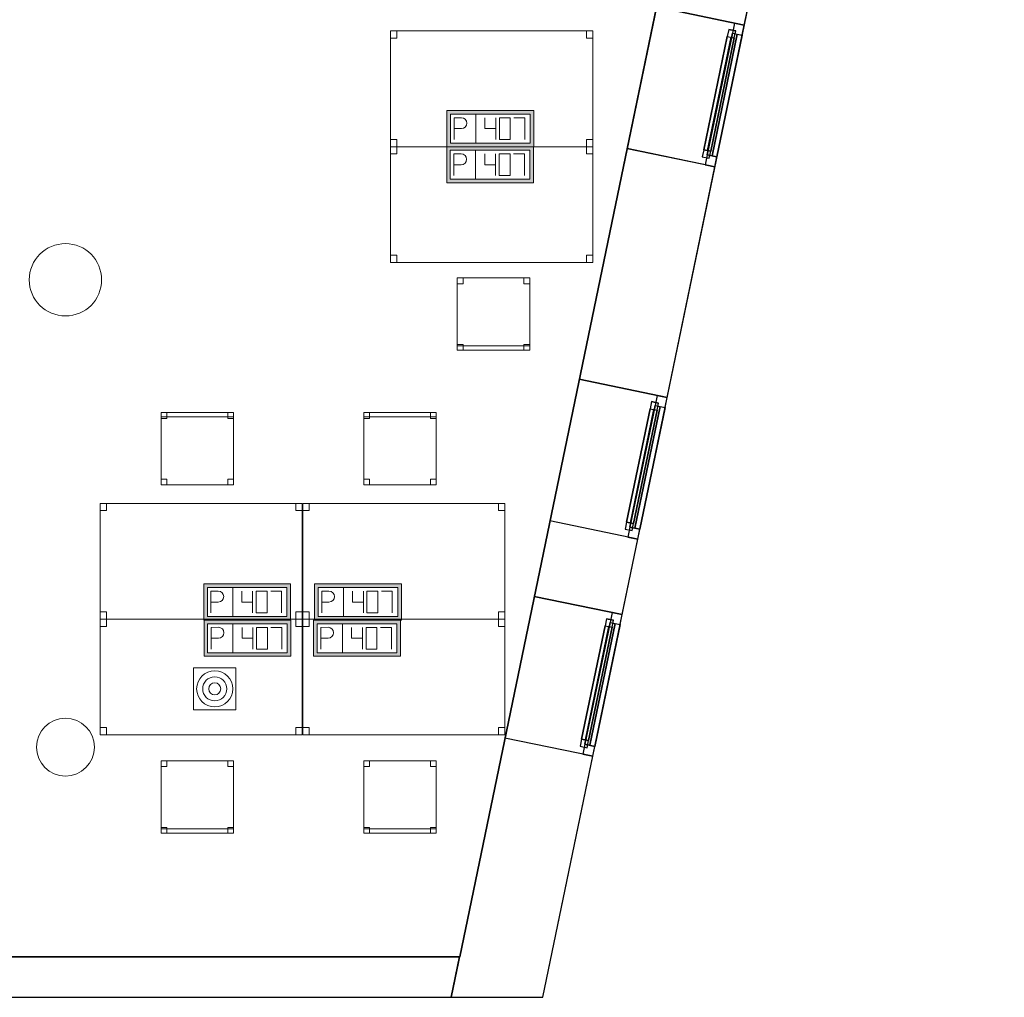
# Model space of a CAD drawing. Header units: metres. Extents: x 397.7 to 427.5, y 12.7 to 28.4.
# Tile 122 of 130: x 420.7 to 427.5, y 12.8 to 19.6. Entities that reach past the tile are written whole.
import ezdxf

# ---------------------------------------------------------------- set-up
doc = ezdxf.new("R2010")
doc.units = ezdxf.units.M
doc.layers.add('01_CARPINTERIA', color=5, linetype='Continuous', lineweight=25, true_color=0x0000ff)
doc.layers.add('01_SUELOS', color=7, linetype='Continuous', lineweight=25, true_color=0x007f00)
for name, color, linetype, lineweight in [('02_MOBILIARIO', 7, 'Continuous', 18), ('A-COLS-____-MCUT', 7, 'Continuous', 18), ('A-COLS-____-OTLN', 7, 'Continuous', 18), ('A-DETL-____-MBND', 7, 'Continuous', 18), ('A-DETL-GENF-OTLN', 7, 'Continuous', 18), ('A-GENM-____-OTLN', 7, 'Continuous', 18), ('A-WALL-____-MCUT', 7, 'Continuous', 25), ('A-WALL-____-OTLN', 7, 'Continuous', 25)]:
    doc.layers.add(name, color=color, linetype=linetype, lineweight=lineweight)

# ---------------------------------------------------------------- blocks, each defined once
blk = doc.blocks.new('Family - Taula 140X80_P2-152718-05_TEL_P2')
at = {"layer": 'A-DETL-____-MBND', "color": 253, "true_color": 0xaaaaaa}
for p, q in [((0, 0), (0, 0.8001)), ((0, 0.8001), (1.3973, 0.8001)), ((1.3973, 0.8001), (0, 0.8001)), ((0, 0.8001), (0, 0)), ((0, 0.7501), (0, 0.8001)), ((0, 0.8001), (0.0437, 0.8001)), ((0.0437, 0.8001), (0, 0.8001)), ((0, 0.8001), (0, 0.7501)), ((0.0437, 0.7501), (0, 0.7501)), ((0, 0.7501), (0.0437, 0.7501)), ((0.0437, 0.8001), (0.0437, 0.7501)), ((0.0437, 0.7501), (0.0437, 0.8001)), ((1.3536, 0.7501), (1.3536, 0.8001)), ((1.3536, 0.8001), (1.3973, 0.8001)), ((1.3973, 0.8001), (1.3536, 0.8001)), ((1.3536, 0.8001), (1.3536, 0.7501)), ((1.3973, 0.7501), (1.3536, 0.7501)), ((1.3536, 0.7501), (1.3973, 0.7501)), ((1.3973, 0.8001), (1.3973, 0)), ((1.3973, 0), (1.3973, 0.8001)), ((1.3973, 0.8001), (1.3973, 0.7501)), ((1.3973, 0.7501), (1.3973, 0.8001)), ((0, 0), (0, 0.05)), ((0, 0.05), (0.0437, 0.05)), ((0.0437, 0.05), (0, 0.05)), ((0, 0.05), (0, 0)), ((1.3973, 0), (0, 0)), ((0, 0), (1.3973, 0)), ((0.0437, 0), (0, 0)), ((0, 0), (0.0437, 0)), ((0.0437, 0.05), (0.0437, 0)), ((0.0437, 0), (0.0437, 0.05)), ((1.3536, 0), (1.3536, 0.05)), ((1.3536, 0.05), (1.3973, 0.05)), ((1.3973, 0.05), (1.3536, 0.05)), ((1.3536, 0.05), (1.3536, 0)), ((1.3973, 0), (1.3536, 0)), ((1.3536, 0), (1.3973, 0)), ((1.3973, 0.05), (1.3973, 0)), ((1.3973, 0), (1.3973, 0.05))]:
    blk.add_line(p, q, dxfattribs=at)
blk = doc.blocks.new('Family - Mur P2-152758-05_TEL_P2')
at = {"layer": 'A-WALL-____-MCUT', "color": 253, "true_color": 0xaaaaaa}
for p, q in [((25.4738, 0.28), (0.0555, 0.28)), ((25.4158, 0), (25.4738, 0.28)), ((0, 0), (25.4158, 0))]:
    blk.add_line(p, q, dxfattribs=at)
at = {"layer": 'A-WALL-____-OTLN', "color": 253, "true_color": 0xaaaaaa}
for p, q in [((25.4738, 0.28), (0.0555, 0.28)), ((25.4158, 0), (25.4738, 0.28)), ((0, 0), (25.4158, 0))]:
    blk.add_line(p, q, dxfattribs=at)
at = {"layer": 'A-WALL-____-OTLN', "color": 253, "lineweight": 18, "true_color": 0xaaaaaa}
blk.add_line((0, 0), (25.4158, 0), dxfattribs=at)
blk = doc.blocks.new('Family - LONDR55-XX_ZZ-ARQ-CAA-M3D-Londres55-152793-05_TEL_P2')
at = {"layer": '01_SUELOS', "color": 9, "true_color": 0xaad4aa}
for p, q in [((25.4191, 0), (28.5137, 14.9476)), ((28.5137, 14.9476), (25.4191, 0)), ((0, 0), (25.4191, 0)), ((25.4191, 0), (0, 0))]:
    blk.add_line(p, q, dxfattribs=at)
blk = doc.blocks.new('Family - Taula 140X80_P2-152821-05_TEL_P2')
at = {"layer": 'A-DETL-____-MBND', "color": 253, "true_color": 0xaaaaaa}
for p, q in [((0, 0.8001), (1.3973, 0.8001)), ((0, 0), (0, 0.8001)), ((1.3973, 0.8001), (0, 0.8001)), ((0, 0.8001), (0, 0)), ((0, 0.8001), (0.0437, 0.8001)), ((0, 0.7501), (0, 0.8001)), ((0.0437, 0.8001), (0, 0.8001)), ((0, 0.8001), (0, 0.7501)), ((0.0437, 0.7501), (0, 0.7501)), ((0, 0.7501), (0.0437, 0.7501)), ((0.0437, 0.8001), (0.0437, 0.7501)), ((0.0437, 0.7501), (0.0437, 0.8001)), ((1.3536, 0.8001), (1.3973, 0.8001)), ((1.3536, 0.7501), (1.3536, 0.8001)), ((1.3973, 0.8001), (1.3536, 0.8001)), ((1.3536, 0.8001), (1.3536, 0.7501)), ((1.3973, 0.7501), (1.3536, 0.7501)), ((1.3536, 0.7501), (1.3973, 0.7501)), ((1.3973, 0.8001), (1.3973, 0)), ((1.3973, 0), (1.3973, 0.8001)), ((1.3973, 0.8001), (1.3973, 0.7501)), ((1.3973, 0.7501), (1.3973, 0.8001)), ((0, 0.05), (0.0437, 0.05)), ((0, 0), (0, 0.05)), ((0.0437, 0.05), (0, 0.05)), ((0, 0.05), (0, 0)), ((0.0437, 0), (0, 0)), ((0, 0), (0.0437, 0)), ((0, 0), (1.3973, 0)), ((0.0437, 0.05), (0.0437, 0)), ((0.0437, 0), (0.0437, 0.05)), ((1.3536, 0.05), (1.3973, 0.05)), ((1.3536, 0), (1.3536, 0.05)), ((1.3973, 0.05), (1.3536, 0.05)), ((1.3536, 0.05), (1.3536, 0)), ((1.3973, 0), (1.3536, 0)), ((1.3536, 0), (1.3973, 0)), ((1.3973, 0.05), (1.3973, 0)), ((1.3973, 0), (1.3973, 0.05)), ((1.3973, 0), (0, 0))]:
    blk.add_line(p, q, dxfattribs=at)
blk = doc.blocks.new('Forma directa - LONDR55-XX_ZZ-ARQ-CAA-M3D-Londres55-152736-05_TEL_P2')
at = {"layer": '01_CARPINTERIA', "color": 161, "true_color": 0xaaaaff}
for p, q in [((0.07, 0.07), (0, 0.07)), ((0, 0.07), (0, 0)), ((0.07, 0.07), (0, 0.07)), ((0, 0.07), (0, 0)), ((0.1, 0.1), (0.05, 0.1)), ((0.05, 0.1), (0.05, 0.05)), ((0.1, 0.1), (0.05, 0.1)), ((0.05, 0.1), (0.05, 0.05)), ((0.07, 0.07), (0.93, 0.07)), ((0.93, 0.07), (0.07, 0.07)), ((0.07, 0.07), (0.07, 0)), ((0.07, 0), (0.07, 0.07)), ((0.07, 0), (0.07, 0.07)), ((0.07, 0.07), (0.07, 0)), ((0.1, 0.1), (0.9, 0.1)), ((0.9, 0.1), (0.1, 0.1)), ((0.1, 0.1), (0.1, 0.05)), ((0.1, 0.05), (0.1, 0.1)), ((0.1, 0.05), (0.1, 0.1)), ((0.1, 0.1), (0.1, 0.05)), ((0.9, 0.075), (0.1, 0.075)), ((0.9, 0.075), (0.1, 0.075)), ((0.9, 0.1), (0.9, 0.05)), ((0.9, 0.1), (0.9, 0.05)), ((0.95, 0.1), (0.9, 0.1)), ((0.9, 0.1), (0.9, 0.05)), ((0.95, 0.1), (0.9, 0.1)), ((0.9, 0.1), (0.9, 0.05)), ((0.93, 0.07), (0.93, 0)), ((0.93, 0.07), (0.93, 0)), ((1, 0.07), (0.93, 0.07)), ((0.93, 0.07), (0.93, 0)), ((1, 0.07), (0.93, 0.07)), ((0.93, 0.07), (0.93, 0)), ((0.95, 0.05), (0.95, 0.1)), ((0.95, 0.1), (0.95, 0.05)), ((1, 0), (1, 0.07)), ((1, 0.07), (1, 0)), ((0, 0), (0.07, 0)), ((0.05, 0.05), (0.1, 0.05)), ((0.05, 0.05), (0.1, 0.05)), ((0.93, 0.035), (0.07, 0.035)), ((0.07, 0.035), (0.93, 0.035)), ((0.07, 0), (0.93, 0)), ((0.93, 0), (0.07, 0)), ((0.1, 0.05), (0.9, 0.05)), ((0.9, 0.05), (0.1, 0.05)), ((0.9, 0.05), (0.95, 0.05)), ((0.9, 0.05), (0.95, 0.05)), ((0.93, 0), (1, 0)), ((0.93, 0), (1, 0)), ((0, 0), (0.07, 0))]:
    blk.add_line(p, q, dxfattribs=at)
blk = doc.blocks.new('Forma directa - Finestra P2-152838-05_TEL_P2')
at = {"xscale": 1.00000002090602, "yscale": 1.00000002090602, "zscale": 1.00000002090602}
blk.add_blockref('Forma directa - LONDR55-XX_ZZ-ARQ-CAA-M3D-Londres55-152736-05_TEL_P2', (0, 0), dxfattribs=at)
blk = doc.blocks.new('Family - Taula 140X80_P2-152856-05_TEL_P2')
at = {"layer": 'A-DETL-____-MBND', "color": 253, "true_color": 0xaaaaaa}
for p, q in [((0, 0), (0, 0.8001)), ((0, 0.8001), (1.3973, 0.8001)), ((1.3973, 0.8001), (0, 0.8001)), ((0, 0.8001), (0, 0)), ((0, 0.7501), (0, 0.8001)), ((0, 0.8001), (0.0437, 0.8001)), ((0.0437, 0.8001), (0, 0.8001)), ((0, 0.8001), (0, 0.7501)), ((0.0437, 0.7501), (0, 0.7501)), ((0, 0.7501), (0.0437, 0.7501)), ((0.0437, 0.8001), (0.0437, 0.7501)), ((0.0437, 0.7501), (0.0437, 0.8001)), ((1.3536, 0.7501), (1.3536, 0.8001)), ((1.3536, 0.8001), (1.3973, 0.8001)), ((1.3973, 0.8001), (1.3536, 0.8001)), ((1.3536, 0.8001), (1.3536, 0.7501)), ((1.3973, 0.7501), (1.3536, 0.7501)), ((1.3536, 0.7501), (1.3973, 0.7501)), ((1.3973, 0.8001), (1.3973, 0)), ((1.3973, 0), (1.3973, 0.8001)), ((1.3973, 0.8001), (1.3973, 0.7501)), ((1.3973, 0.7501), (1.3973, 0.8001)), ((0, 0), (0, 0.05)), ((0, 0.05), (0.0437, 0.05)), ((0.0437, 0.05), (0, 0.05)), ((0, 0.05), (0, 0)), ((1.3973, 0), (0, 0)), ((0, 0), (1.3973, 0)), ((0.0437, 0), (0, 0)), ((0, 0), (0.0437, 0)), ((0.0437, 0.05), (0.0437, 0)), ((0.0437, 0), (0.0437, 0.05)), ((1.3536, 0), (1.3536, 0.05)), ((1.3536, 0.05), (1.3973, 0.05)), ((1.3973, 0.05), (1.3536, 0.05)), ((1.3536, 0.05), (1.3536, 0)), ((1.3973, 0), (1.3536, 0)), ((1.3536, 0), (1.3973, 0)), ((1.3973, 0.05), (1.3973, 0)), ((1.3973, 0), (1.3973, 0.05))]:
    blk.add_line(p, q, dxfattribs=at)
blk = doc.blocks.new('Family - Taula 140X80_P2-152891-05_TEL_P2')
at = {"layer": 'A-DETL-____-MBND', "color": 253, "true_color": 0xaaaaaa}
for p, q in [((0, 0.8001), (0.0437, 0.8001)), ((0, 0.7501), (0, 0.8001)), ((0.0437, 0.8001), (0, 0.8001)), ((0, 0.8001), (0, 0.7501)), ((0, 0.8001), (1.3973, 0.8001)), ((0, 0), (0, 0.8001)), ((1.3973, 0.8001), (0, 0.8001)), ((0, 0.8001), (0, 0)), ((0.0437, 0.7501), (0, 0.7501)), ((0, 0.7501), (0.0437, 0.7501)), ((0.0437, 0.8001), (0.0437, 0.7501)), ((0.0437, 0.7501), (0.0437, 0.8001)), ((1.3536, 0.8001), (1.3973, 0.8001)), ((1.3536, 0.7501), (1.3536, 0.8001)), ((1.3973, 0.8001), (1.3536, 0.8001)), ((1.3536, 0.8001), (1.3536, 0.7501)), ((1.3973, 0.7501), (1.3536, 0.7501)), ((1.3536, 0.7501), (1.3973, 0.7501)), ((1.3973, 0.8001), (1.3973, 0)), ((1.3973, 0), (1.3973, 0.8001)), ((1.3973, 0.8001), (1.3973, 0.7501)), ((1.3973, 0.7501), (1.3973, 0.8001)), ((0, 0.05), (0.0437, 0.05)), ((0, 0), (0, 0.05)), ((0.0437, 0.05), (0, 0.05)), ((0, 0.05), (0, 0)), ((0, 0), (1.3973, 0)), ((0.0437, 0), (0, 0)), ((0, 0), (0.0437, 0)), ((0.0437, 0.05), (0.0437, 0)), ((0.0437, 0), (0.0437, 0.05)), ((1.3536, 0.05), (1.3973, 0.05)), ((1.3536, 0), (1.3536, 0.05)), ((1.3973, 0.05), (1.3536, 0.05)), ((1.3536, 0.05), (1.3536, 0)), ((1.3973, 0), (1.3536, 0)), ((1.3536, 0), (1.3973, 0)), ((1.3973, 0.05), (1.3973, 0)), ((1.3973, 0), (1.3973, 0.05)), ((1.3973, 0), (0, 0))]:
    blk.add_line(p, q, dxfattribs=at)
blk = doc.blocks.new('Family - Cadira d_Oficina_P2-152893-05_TEL_P2')
at = {"layer": 'A-DETL-____-MBND', "color": 253, "true_color": 0xaaaaaa}
for p, q in [((0, 0.46), (0, 0.5)), ((0, 0.5), (0.04, 0.5)), ((0.04, 0.5), (0, 0.5)), ((0, 0.5), (0, 0.46)), ((0, 0.47), (0, 0.5)), ((0, 0.5), (0.5, 0.5)), ((0.5, 0.5), (0, 0.5)), ((0, 0.5), (0, 0.47)), ((0, 0), (0, 0.5)), ((0, 0.5), (0.5, 0.5)), ((0.5, 0.5), (0, 0.5)), ((0, 0.5), (0, 0)), ((0.04, 0.5), (0.04, 0.46)), ((0.04, 0.46), (0.04, 0.5)), ((0.46, 0.46), (0.46, 0.5)), ((0.46, 0.5), (0.5, 0.5)), ((0.5, 0.5), (0.46, 0.5)), ((0.46, 0.5), (0.46, 0.46)), ((0.5, 0.5), (0.5, 0.46)), ((0.5, 0.46), (0.5, 0.5)), ((0.5, 0.5), (0.5, 0.47)), ((0.5, 0.47), (0.5, 0.5)), ((0.5, 0.5), (0.5, 0)), ((0.5, 0), (0.5, 0.5)), ((0.5, 0.47), (0, 0.47)), ((0, 0.47), (0.5, 0.47)), ((0.04, 0.46), (0, 0.46)), ((0, 0.46), (0.04, 0.46)), ((0.5, 0.46), (0.46, 0.46)), ((0.46, 0.46), (0.5, 0.46)), ((0, 0), (0, 0.04)), ((0, 0.04), (0.04, 0.04)), ((0.04, 0.04), (0, 0.04)), ((0, 0.04), (0, 0)), ((0.5, 0), (0, 0)), ((0.04, 0), (0, 0)), ((0, 0), (0.04, 0)), ((0.04, 0.04), (0.04, 0)), ((0.04, 0), (0.04, 0.04)), ((0.46, 0), (0.46, 0.04)), ((0.46, 0.04), (0.5, 0.04)), ((0.5, 0.04), (0.46, 0.04)), ((0.46, 0.04), (0.46, 0)), ((0.5, 0), (0.46, 0)), ((0.46, 0), (0.5, 0)), ((0.5, 0.04), (0.5, 0)), ((0.5, 0), (0.5, 0.04)), ((0, 0), (0.5, 0))]:
    blk.add_line(p, q, dxfattribs=at)
blk = doc.blocks.new('Family - Cadira d_Oficina_P2-152897-05_TEL_P2')
at = {"layer": 'A-DETL-____-MBND', "color": 253, "true_color": 0xaaaaaa}
for p, q in [((0, 0.5), (0.5, 0.5)), ((0, 0), (0, 0.5)), ((0.5, 0.5), (0, 0.5)), ((0, 0.5), (0, 0)), ((0, 0.46), (0, 0.5)), ((0, 0.5), (0.04, 0.5)), ((0.04, 0.5), (0, 0.5)), ((0, 0.5), (0, 0.46)), ((0.04, 0.5), (0.04, 0.46)), ((0.04, 0.46), (0.04, 0.5)), ((0.46, 0.46), (0.46, 0.5)), ((0.46, 0.5), (0.5, 0.5)), ((0.5, 0.5), (0.46, 0.5)), ((0.46, 0.5), (0.46, 0.46)), ((0.5, 0.5), (0.5, 0)), ((0.5, 0), (0.5, 0.5)), ((0.5, 0.5), (0.5, 0.46)), ((0.5, 0.46), (0.5, 0.5)), ((0.04, 0.46), (0, 0.46)), ((0, 0.46), (0.04, 0.46)), ((0.5, 0.46), (0.46, 0.46)), ((0.46, 0.46), (0.5, 0.46)), ((0, 0), (0, 0.04)), ((0, 0.04), (0.04, 0.04)), ((0.04, 0.04), (0, 0.04)), ((0, 0.04), (0, 0)), ((0, 0), (0, 0.03)), ((0, 0.03), (0.5, 0.03)), ((0.5, 0.03), (0, 0.03)), ((0, 0.03), (0, 0)), ((0, 0), (0.5, 0)), ((0.04, 0), (0, 0)), ((0, 0), (0.04, 0)), ((0.5, 0), (0, 0)), ((0, 0), (0.5, 0)), ((0.04, 0.04), (0.04, 0)), ((0.04, 0), (0.04, 0.04)), ((0.46, 0), (0.46, 0.04)), ((0.46, 0.04), (0.5, 0.04)), ((0.5, 0.04), (0.46, 0.04)), ((0.46, 0.04), (0.46, 0)), ((0.5, 0), (0.46, 0)), ((0.5, 0.04), (0.5, 0)), ((0.5, 0), (0.5, 0.04)), ((0.5, 0.03), (0.5, 0)), ((0.5, 0), (0.5, 0.03)), ((0.5, 0), (0, 0)), ((0.46, 0), (0.5, 0))]:
    blk.add_line(p, q, dxfattribs=at)
blk = doc.blocks.new('Family - Cadira d_Oficina_P2-152935-05_TEL_P2')
at = {"layer": 'A-DETL-____-MBND', "color": 253, "true_color": 0xaaaaaa}
for p, q in [((0, 0.46), (0, 0.5)), ((0, 0.5), (0.04, 0.5)), ((0.04, 0.5), (0, 0.5)), ((0, 0.5), (0, 0.46)), ((0, 0.5), (0.5, 0.5)), ((0, 0), (0, 0.5)), ((0.5, 0.5), (0, 0.5)), ((0, 0.5), (0, 0)), ((0.04, 0.5), (0.04, 0.46)), ((0.04, 0.46), (0.04, 0.5)), ((0.46, 0.46), (0.46, 0.5)), ((0.46, 0.5), (0.5, 0.5)), ((0.5, 0.5), (0.46, 0.5)), ((0.46, 0.5), (0.46, 0.46)), ((0.5, 0.5), (0.5, 0.46)), ((0.5, 0.46), (0.5, 0.5)), ((0.5, 0.5), (0.5, 0)), ((0.5, 0), (0.5, 0.5)), ((0.04, 0.46), (0, 0.46)), ((0, 0.46), (0.04, 0.46)), ((0.5, 0.46), (0.46, 0.46)), ((0.46, 0.46), (0.5, 0.46)), ((0, 0), (0, 0.04)), ((0, 0.04), (0.04, 0.04)), ((0.04, 0.04), (0, 0.04)), ((0, 0.04), (0, 0)), ((0, 0), (0, 0.03)), ((0, 0.03), (0.5, 0.03)), ((0.5, 0.03), (0, 0.03)), ((0, 0.03), (0, 0)), ((0.04, 0), (0, 0)), ((0, 0), (0.04, 0)), ((0.5, 0), (0, 0)), ((0, 0), (0.5, 0)), ((0, 0), (0.5, 0)), ((0.04, 0.04), (0.04, 0)), ((0.04, 0), (0.04, 0.04)), ((0.46, 0), (0.46, 0.04)), ((0.46, 0.04), (0.5, 0.04)), ((0.5, 0.04), (0.46, 0.04)), ((0.46, 0.04), (0.46, 0)), ((0.5, 0), (0.46, 0)), ((0.5, 0.04), (0.5, 0)), ((0.5, 0), (0.5, 0.04)), ((0.5, 0.03), (0.5, 0)), ((0.5, 0), (0.5, 0.03)), ((0.5, 0), (0, 0)), ((0.46, 0), (0.5, 0))]:
    blk.add_line(p, q, dxfattribs=at)
blk = doc.blocks.new('Family - Taula 140X80_P2-153006-05_TEL_P2')
at = {"layer": 'A-DETL-____-MBND', "color": 253, "true_color": 0xaaaaaa}
for p, q in [((0, 0.8001), (1.3973, 0.8001)), ((0, 0), (0, 0.8001)), ((1.3973, 0.8001), (0, 0.8001)), ((0, 0.8001), (0, 0)), ((0, 0.8001), (0.0437, 0.8001)), ((0, 0.7501), (0, 0.8001)), ((0.0437, 0.8001), (0, 0.8001)), ((0, 0.8001), (0, 0.7501)), ((0.0437, 0.7501), (0, 0.7501)), ((0, 0.7501), (0.0437, 0.7501)), ((0.0437, 0.8001), (0.0437, 0.7501)), ((0.0437, 0.7501), (0.0437, 0.8001)), ((1.3536, 0.8001), (1.3973, 0.8001)), ((1.3536, 0.7501), (1.3536, 0.8001)), ((1.3973, 0.8001), (1.3536, 0.8001)), ((1.3536, 0.8001), (1.3536, 0.7501)), ((1.3973, 0.7501), (1.3536, 0.7501)), ((1.3536, 0.7501), (1.3973, 0.7501)), ((1.3973, 0.8001), (1.3973, 0)), ((1.3973, 0), (1.3973, 0.8001)), ((1.3973, 0.8001), (1.3973, 0.7501)), ((1.3973, 0.7501), (1.3973, 0.8001)), ((0, 0.05), (0.0437, 0.05)), ((0, 0), (0, 0.05)), ((0.0437, 0.05), (0, 0.05)), ((0, 0.05), (0, 0)), ((0.0437, 0), (0, 0)), ((0, 0), (0.0437, 0)), ((0, 0), (1.3973, 0)), ((0.0437, 0.05), (0.0437, 0)), ((0.0437, 0), (0.0437, 0.05)), ((1.3536, 0.05), (1.3973, 0.05)), ((1.3536, 0), (1.3536, 0.05)), ((1.3973, 0.05), (1.3536, 0.05)), ((1.3536, 0.05), (1.3536, 0)), ((1.3973, 0), (1.3536, 0)), ((1.3536, 0), (1.3973, 0)), ((1.3973, 0.05), (1.3973, 0)), ((1.3973, 0), (1.3973, 0.05)), ((1.3973, 0), (0, 0))]:
    blk.add_line(p, q, dxfattribs=at)
blk = doc.blocks.new('Family - Pilar P2-153054-05_TEL_P2')
at = {"layer": 'A-COLS-____-MCUT', "color": 253, "true_color": 0xaaaaaa}
for start, end in [(360, 180), (180, 360)]:
    blk.add_arc((0.25, 0.25), 0.25, start, end, dxfattribs=at)
at = {"layer": 'A-COLS-____-OTLN', "color": 253, "true_color": 0xaaaaaa}
for start, end in [(360, 180), (180, 360)]:
    blk.add_arc((0.25, 0.25), 0.25, start, end, dxfattribs=at)
blk = doc.blocks.new('Forma directa - Finestra P2-153057-05_TEL_P2')
at = {"xscale": 1.00000002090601, "yscale": 1.00000002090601, "zscale": 1.00000002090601}
blk.add_blockref('Forma directa - LONDR55-XX_ZZ-ARQ-CAA-M3D-Londres55-152736-05_TEL_P2', (0, 0), dxfattribs=at)
blk = doc.blocks.new('Family - Taula 140X80_P2-153068-05_TEL_P2')
at = {"layer": 'A-DETL-____-MBND', "color": 253, "true_color": 0xaaaaaa}
for p, q in [((0, 0.7501), (0, 0.8001)), ((0, 0.8001), (0.0437, 0.8001)), ((0.0437, 0.8001), (0, 0.8001)), ((0, 0.8001), (0, 0.7501)), ((0, 0), (0, 0.8001)), ((0, 0.8001), (1.3973, 0.8001)), ((1.3973, 0.8001), (0, 0.8001)), ((0, 0.8001), (0, 0)), ((0.0437, 0.7501), (0, 0.7501)), ((0, 0.7501), (0.0437, 0.7501)), ((0.0437, 0.8001), (0.0437, 0.7501)), ((0.0437, 0.7501), (0.0437, 0.8001)), ((1.3536, 0.7501), (1.3536, 0.8001)), ((1.3536, 0.8001), (1.3973, 0.8001)), ((1.3973, 0.8001), (1.3536, 0.8001)), ((1.3536, 0.8001), (1.3536, 0.7501)), ((1.3973, 0.7501), (1.3536, 0.7501)), ((1.3536, 0.7501), (1.3973, 0.7501)), ((1.3973, 0.8001), (1.3973, 0)), ((1.3973, 0), (1.3973, 0.8001)), ((1.3973, 0.8001), (1.3973, 0.7501)), ((1.3973, 0.7501), (1.3973, 0.8001)), ((0, 0), (0, 0.05)), ((0, 0.05), (0.0437, 0.05)), ((0.0437, 0.05), (0, 0.05)), ((0, 0.05), (0, 0)), ((1.3973, 0), (0, 0)), ((0, 0), (1.3973, 0)), ((0.0437, 0), (0, 0)), ((0, 0), (0.0437, 0)), ((0.0437, 0.05), (0.0437, 0)), ((0.0437, 0), (0.0437, 0.05)), ((1.3536, 0), (1.3536, 0.05)), ((1.3536, 0.05), (1.3973, 0.05)), ((1.3973, 0.05), (1.3536, 0.05)), ((1.3536, 0.05), (1.3536, 0)), ((1.3973, 0), (1.3536, 0)), ((1.3536, 0), (1.3973, 0)), ((1.3973, 0.05), (1.3973, 0)), ((1.3973, 0), (1.3973, 0.05))]:
    blk.add_line(p, q, dxfattribs=at)
blk = doc.blocks.new('Family - Pilar P2-153097-05_TEL_P2')
at = {"layer": 'A-COLS-____-MCUT', "color": 253, "true_color": 0xaaaaaa}
for start, end in [(360, 180), (180, 360)]:
    blk.add_arc((0.2, 0.2), 0.2, start, end, dxfattribs=at)
at = {"layer": 'A-COLS-____-OTLN', "color": 253, "true_color": 0xaaaaaa}
for start, end in [(360, 180), (180, 360)]:
    blk.add_arc((0.2, 0.2), 0.2, start, end, dxfattribs=at)
blk = doc.blocks.new('Family - Façana sur-est P2-153170-05_TEL_P2')
at = {"layer": 'A-WALL-____-MCUT', "color": 253, "true_color": 0xaaaaaa}
for p, q in [((1.7013, 0.62), (-0.1285, 0.62)), ((-0.1285, 0.62), (0, 0)), ((1.7013, 0), (1.7013, 0.62)), ((2.7013, 0.62), (2.7013, 0)), ((3.2335, 0.62), (2.7013, 0.62)), ((3.2335, 0), (3.2335, 0.62)), ((4.2335, 0.62), (4.2335, 0)), ((5.8612, 0.62), (4.2335, 0.62)), ((5.8612, 0), (5.8612, 0.62)), ((6.8612, 0.62), (6.8612, 0)), ((0, 0), (1.7013, 0)), ((2.7013, 0), (3.2335, 0)), ((4.2335, 0), (5.8612, 0)), ((6.8612, 0), (7.404, 0))]:
    blk.add_line(p, q, dxfattribs=at)
at = {"layer": 'A-WALL-____-OTLN', "color": 253, "true_color": 0xaaaaaa}
for p, q in [((15.5857, 0.62), (-0.1285, 0.62)), ((-0.1285, 0.62), (0, 0)), ((1.7013, 0), (1.7013, 0.62)), ((2.7013, 0.62), (1.7013, 0.62)), ((2.7013, 0), (2.7013, 0.62)), ((3.2335, 0), (3.2335, 0.62)), ((4.2335, 0.62), (3.2335, 0.62)), ((4.2335, 0), (4.2335, 0.62)), ((5.8612, 0), (5.8612, 0.62)), ((6.8612, 0.62), (5.8612, 0.62)), ((6.8612, 0), (6.8612, 0.62)), ((0, 0), (15.7141, 0)), ((5.8612, 0), (6.8612, 0)), ((1.7013, 0), (2.7013, 0)), ((3.2335, 0), (4.2335, 0))]:
    blk.add_line(p, q, dxfattribs=at)
at = {"layer": 'A-WALL-____-OTLN', "color": 253, "lineweight": 18, "true_color": 0xaaaaaa}
blk.add_line((0, 0), (15.7141, 0), dxfattribs=at)
blk = doc.blocks.new('Family - Vano finestra P2-153174-05_TEL_P2')
at = {"layer": 'A-GENM-____-OTLN', "color": 253, "true_color": 0xaaaaaa}
for p, q in [((425.0759, 19.6848), (424.8729, 18.7056)), ((424.8729, 18.7056), (425.0759, 19.6848)), ((425.683, 19.559), (425.0759, 19.6848)), ((425.0759, 19.6848), (425.683, 19.559)), ((425.48, 18.5798), (425.683, 19.559)), ((425.683, 19.559), (425.48, 18.5798)), ((424.8729, 18.7056), (425.48, 18.5798)), ((424.8729, 18.7056), (425.48, 18.5798))]:
    blk.add_line(p, q, dxfattribs=at)
blk = doc.blocks.new('Family - Vano finestra P2-153176-05_TEL_P2')
at = {"layer": 'A-GENM-____-OTLN', "color": 253, "true_color": 0xaaaaaa}
for p, q in [((424.5426, 17.1118), (424.3397, 16.1326)), ((424.3397, 16.1326), (424.5426, 17.1118)), ((425.1497, 16.986), (424.5426, 17.1118)), ((424.5426, 17.1118), (425.1497, 16.986)), ((424.9468, 16.0068), (425.1497, 16.986)), ((425.1497, 16.986), (424.9468, 16.0068)), ((424.3397, 16.1326), (424.9468, 16.0068)), ((424.3397, 16.1326), (424.9468, 16.0068))]:
    blk.add_line(p, q, dxfattribs=at)
blk = doc.blocks.new('Family - Vano finestra P2-153178-05_TEL_P2')
at = {"layer": 'A-GENM-____-OTLN', "color": 253, "true_color": 0xaaaaaa}
for p, q in [((424.2317, 15.6115), (424.0288, 14.6323)), ((424.0288, 14.6323), (424.2317, 15.6115)), ((424.8388, 15.4857), (424.2317, 15.6115)), ((424.2317, 15.6115), (424.8388, 15.4857)), ((424.6359, 14.5065), (424.8388, 15.4857)), ((424.8388, 15.4857), (424.6359, 14.5065)), ((424.0288, 14.6323), (424.6359, 14.5065)), ((424.0288, 14.6323), (424.6359, 14.5065))]:
    blk.add_line(p, q, dxfattribs=at)
blk = doc.blocks.new('Forma directa - Finestra P2-153223-05_TEL_P2')
at = {"xscale": 1.00000002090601, "yscale": 1.00000002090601, "zscale": 1.00000002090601}
blk.add_blockref('Forma directa - LONDR55-XX_ZZ-ARQ-CAA-M3D-Londres55-152736-05_TEL_P2', (0, 0), dxfattribs=at)
blk = doc.blocks.new('Family - Cadira d_Oficina_P2-153233-05_TEL_P2')
at = {"layer": 'A-DETL-____-MBND', "color": 253, "true_color": 0xaaaaaa}
for p, q in [((0, 0.5), (0.5, 0.5)), ((0, 0), (0, 0.5)), ((0.5, 0.5), (0, 0.5)), ((0, 0.5), (0, 0)), ((0, 0.46), (0, 0.5)), ((0, 0.5), (0.04, 0.5)), ((0.04, 0.5), (0, 0.5)), ((0, 0.5), (0, 0.46)), ((0.04, 0.5), (0.04, 0.46)), ((0.04, 0.46), (0.04, 0.5)), ((0.46, 0.46), (0.46, 0.5)), ((0.46, 0.5), (0.5, 0.5)), ((0.5, 0.5), (0.46, 0.5)), ((0.46, 0.5), (0.46, 0.46)), ((0.5, 0.5), (0.5, 0)), ((0.5, 0), (0.5, 0.5)), ((0.5, 0.5), (0.5, 0.46)), ((0.5, 0.46), (0.5, 0.5)), ((0.04, 0.46), (0, 0.46)), ((0, 0.46), (0.04, 0.46)), ((0.5, 0.46), (0.46, 0.46)), ((0.46, 0.46), (0.5, 0.46)), ((0, 0), (0, 0.04)), ((0, 0.04), (0.04, 0.04)), ((0.04, 0.04), (0, 0.04)), ((0, 0.04), (0, 0)), ((0, 0), (0, 0.03)), ((0, 0.03), (0.5, 0.03)), ((0.5, 0.03), (0, 0.03)), ((0, 0.03), (0, 0)), ((0, 0), (0.5, 0)), ((0, 0), (0.5, 0)), ((0.04, 0), (0, 0)), ((0, 0), (0.04, 0)), ((0.04, 0.04), (0.04, 0)), ((0.04, 0), (0.04, 0.04)), ((0.46, 0), (0.46, 0.04)), ((0.46, 0.04), (0.5, 0.04)), ((0.5, 0.04), (0.46, 0.04)), ((0.46, 0.04), (0.46, 0)), ((0.5, 0.04), (0.5, 0)), ((0.5, 0), (0.5, 0.04)), ((0.5, 0.03), (0.5, 0)), ((0.5, 0), (0.5, 0.03)), ((0.5, 0), (0, 0)), ((0.5, 0), (0, 0)), ((0.5, 0), (0.46, 0)), ((0.46, 0), (0.5, 0))]:
    blk.add_line(p, q, dxfattribs=at)
blk = doc.blocks.new('Family - Cadira d_Oficina_P2-153283-05_TEL_P2')
at = {"layer": 'A-DETL-____-MBND', "color": 253, "true_color": 0xaaaaaa}
for p, q in [((0, 0), (0, 0.5)), ((0, 0.5), (0.5, 0.5)), ((0.5, 0.5), (0, 0.5)), ((0, 0.5), (0, 0)), ((0, 0.47), (0, 0.5)), ((0, 0.5), (0.5, 0.5)), ((0.5, 0.5), (0, 0.5)), ((0, 0.5), (0, 0.47)), ((0, 0.46), (0, 0.5)), ((0, 0.5), (0.04, 0.5)), ((0.04, 0.5), (0, 0.5)), ((0, 0.5), (0, 0.46)), ((0.04, 0.5), (0.04, 0.46)), ((0.04, 0.46), (0.04, 0.5)), ((0.46, 0.46), (0.46, 0.5)), ((0.46, 0.5), (0.5, 0.5)), ((0.5, 0.5), (0.46, 0.5)), ((0.46, 0.5), (0.46, 0.46)), ((0.5, 0.5), (0.5, 0)), ((0.5, 0), (0.5, 0.5)), ((0.5, 0.5), (0.5, 0.47)), ((0.5, 0.47), (0.5, 0.5)), ((0.5, 0.5), (0.5, 0.46)), ((0.5, 0.46), (0.5, 0.5)), ((0.5, 0.47), (0, 0.47)), ((0, 0.47), (0.5, 0.47)), ((0.04, 0.46), (0, 0.46)), ((0, 0.46), (0.04, 0.46)), ((0.5, 0.46), (0.46, 0.46)), ((0.46, 0.46), (0.5, 0.46)), ((0, 0), (0, 0.04)), ((0, 0.04), (0.04, 0.04)), ((0.04, 0.04), (0, 0.04)), ((0, 0.04), (0, 0)), ((0.5, 0), (0, 0)), ((0.04, 0), (0, 0)), ((0, 0), (0.04, 0)), ((0.04, 0.04), (0.04, 0)), ((0.04, 0), (0.04, 0.04)), ((0.46, 0), (0.46, 0.04)), ((0.46, 0.04), (0.5, 0.04)), ((0.5, 0.04), (0.46, 0.04)), ((0.46, 0.04), (0.46, 0)), ((0.5, 0), (0.46, 0)), ((0.46, 0), (0.5, 0)), ((0.5, 0.04), (0.5, 0)), ((0.5, 0), (0.5, 0.04)), ((0, 0), (0.5, 0))]:
    blk.add_line(p, q, dxfattribs=at)
blk = doc.blocks.new('LONDR55-XX_ZZ-ARQ-CAA-M3D-Londres55_ifc-1-05_TEL_P2')
at = {"layer": '01_CARPINTERIA', "color": 253, "lineweight": 18, "true_color": 0xaaaaaa}
for name, p, rotation in [('Forma directa - Finestra P2-153223-05_TEL_P2', (425.48, 18.5798), 78.29179146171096), ('Forma directa - Finestra P2-153057-05_TEL_P2', (424.9468, 16.0068), 78.29179146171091), ('Forma directa - Finestra P2-152838-05_TEL_P2', (424.6359, 14.5065), 78.29179146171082)]:
    blk.add_blockref(name, p, dxfattribs=dict(at, rotation=rotation))
at = {"layer": '01_SUELOS', "color": 253, "lineweight": 18, "true_color": 0xaaaaaa}
blk.add_blockref('Family - LONDR55-XX_ZZ-ARQ-CAA-M3D-Londres55-152793-05_TEL_P2', (398.2971, 13.1206), dxfattribs=at)
at = {"layer": '02_MOBILIARIO', "color": 253, "lineweight": 18, "true_color": 0xaaaaaa}
for name, p in [('Family - Taula 140X80_P2-152891-05_TEL_P2', (423.2391, 18.7193)), ('Family - Taula 140X80_P2-153068-05_TEL_P2', (423.2391, 17.9193)), ('Family - Cadira d_Oficina_P2-153233-05_TEL_P2', (423.6998, 17.312)), ('Family - Cadira d_Oficina_P2-152893-05_TEL_P2', (421.6535, 16.3816)), ('Family - Cadira d_Oficina_P2-153283-05_TEL_P2', (423.0535, 16.3816)), ('Family - Taula 140X80_P2-152821-05_TEL_P2', (421.2315, 15.4543)), ('Family - Taula 140X80_P2-153006-05_TEL_P2', (422.6315, 15.4543)), ('Family - Taula 140X80_P2-152856-05_TEL_P2', (421.2315, 14.6542)), ('Family - Taula 140X80_P2-152718-05_TEL_P2', (422.6315, 14.6542)), ('Family - Cadira d_Oficina_P2-152897-05_TEL_P2', (421.6535, 13.9751)), ('Family - Cadira d_Oficina_P2-152935-05_TEL_P2', (423.0535, 13.9751))]:
    blk.add_blockref(name, p, dxfattribs=at)
at = {"layer": 'A-COLS-____-OTLN', "color": 253, "lineweight": 18, "true_color": 0xaaaaaa}
for name, p in [('Family - Pilar P2-153054-05_TEL_P2', (420.742, 17.5495)), ('Family - Pilar P2-153097-05_TEL_P2', (420.792, 14.3695))]:
    blk.add_blockref(name, p, dxfattribs=at)
at = {"layer": 'A-GENM-____-OTLN', "color": 253, "lineweight": 18, "true_color": 0xaaaaaa}
for name in ['Family - Vano finestra P2-153174-05_TEL_P2', 'Family - Vano finestra P2-153176-05_TEL_P2', 'Family - Vano finestra P2-153178-05_TEL_P2']:
    blk.add_blockref(name, (0, 0), dxfattribs=at)
at = {"layer": 'A-WALL-____-OTLN', "color": 253, "lineweight": 18, "true_color": 0xaaaaaa, "rotation": 78.29179146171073}
blk.add_blockref('Family - Façana sur-est P2-153170-05_TEL_P2', (424.2907, 12.8406), dxfattribs=at)
at = {"layer": 'A-WALL-____-OTLN', "color": 253, "lineweight": 18, "true_color": 0xaaaaaa}
blk.add_blockref('Family - Mur P2-152758-05_TEL_P2', (398.2417, 12.8406), dxfattribs=at)
blk = doc.blocks.new('ZYR_08_04 Altaveu Sostre Encastat - Altaveu Encastat 08 _Rect_-911407-05_TEL_P2')
at = {"layer": 'A-DETL-GENF-OTLN', "color": 6, "true_color": 0xff00ff}
for p, q in [((-0.145825, 0.145825), (0.145825, 0.145825)), ((-0.145825, -0.145825), (-0.145825, 0.145825)), ((0.145825, 0.145825), (0.145825, -0.145825)), ((0.145825, -0.145825), (-0.145825, -0.145825))]:
    blk.add_line(p, q, dxfattribs=at)
for radius in [0.125, 0.083333, 0.041667]:
    blk.add_circle((0, 0), radius, dxfattribs=at)
blk = doc.blocks.new('ZYR_05_02_05 PT 4COL Terra - 07 PT Terra _4SC-2SAI-2VD_-903842-05_TEL_P2')
at = {"layer": 'A-DETL-____-MBND', "true_color": 0x3c0aff}
h = blk.add_hatch(color=180, dxfattribs=at)
h.paths.add_polyline_path([(-0.4923, -0.125), (0.1077, -0.125), (0.1077, 0.125), (-0.4923, 0.125)])
h.paths.add_polyline_path([(-0.4673, -0.1), (-0.4673, 0.1), (0.0827, 0.1), (0.0827, -0.1)])
at = {"layer": 'A-DETL-____-MBND', "color": 180, "true_color": 0x3c0aff}
for p, q in [((0.1077, 0.125), (-0.4923, 0.125)), ((-0.4923, 0.125), (-0.4923, -0.125)), ((-0.4923, 0.125), (0.1077, 0.125)), ((-0.4923, 0.125), (-0.4923, -0.125)), ((-0.4673, -0.1), (-0.4673, 0.1)), ((-0.4673, 0.1), (0.0827, 0.1)), ((-0.4673, 0.1), (0.0827, 0.1)), ((-0.4673, -0.1), (-0.4673, 0.1)), ((-0.4423, 0.075), (-0.3923, 0.0754)), ((-0.4423, 0.075), (-0.4423, -0.075)), ((-0.2923, 0.1), (-0.2923, -0.1)), ((-0.2298, 0.075), (-0.2298, 0)), ((-0.1548, 0.075), (-0.1548, -0.075)), ((-0.0548, 0.075), (-0.1298, 0.075)), ((-0.1298, 0.075), (-0.1298, -0.075)), ((-0.0548, -0.075), (-0.0548, 0.075)), ((-0.0298, 0.075), (0.0452, 0.075)), ((0.0452, 0.075), (0.0452, -0.075)), ((0.0827, 0.1), (0.0827, -0.1)), ((0.0827, 0.1), (0.0827, -0.1)), ((0.1077, -0.125), (0.1077, 0.125)), ((0.1077, 0.125), (0.1077, -0.125)), ((-0.4423, 0), (-0.3923, 0)), ((-0.2298, 0), (-0.1548, 0)), ((-0.4923, -0.125), (0.1077, -0.125)), ((0.1077, -0.125), (-0.4923, -0.125)), ((0.0827, -0.1), (-0.4673, -0.1)), ((0.0827, -0.1), (-0.4673, -0.1)), ((-0.1298, -0.075), (-0.0548, -0.075))]:
    blk.add_line(p, q, dxfattribs=at)
blk.add_arc((-0.3923, 0.0377), 0.0377, 270, 90, dxfattribs=at)
blk = doc.blocks.new('ZYR_05_02_05 PT 4COL Terra - 07 PT Terra _4SC-2SAI-2VD_-903843-05_TEL_P2')
at = {"layer": 'A-DETL-____-MBND', "true_color": 0x3c0aff}
h = blk.add_hatch(color=180, dxfattribs=at)
h.paths.add_polyline_path([(-0.4921, -0.125), (0.1079, -0.125), (0.1079, 0.125), (-0.4921, 0.125)])
h.paths.add_polyline_path([(-0.4671, -0.1), (-0.4671, 0.1), (0.0829, 0.1), (0.0829, -0.1)])
at = {"layer": 'A-DETL-____-MBND', "color": 180, "true_color": 0x3c0aff}
for p, q in [((0.1079, 0.125), (-0.4921, 0.125)), ((-0.4921, 0.125), (-0.4921, -0.125)), ((-0.4921, 0.125), (0.1079, 0.125)), ((-0.4921, 0.125), (-0.4921, -0.125)), ((-0.4671, -0.1), (-0.4671, 0.1)), ((-0.4671, 0.1), (0.0829, 0.1)), ((-0.4671, 0.1), (0.0829, 0.1)), ((-0.4671, -0.1), (-0.4671, 0.1)), ((-0.4421, 0.075), (-0.3921, 0.0754)), ((-0.4421, 0.075), (-0.4421, -0.075)), ((-0.2921, 0.1), (-0.2921, -0.1)), ((-0.2296, 0.075), (-0.2296, 0)), ((-0.1546, 0.075), (-0.1546, -0.075)), ((-0.0546, 0.075), (-0.1296, 0.075)), ((-0.1296, 0.075), (-0.1296, -0.075)), ((-0.0546, -0.075), (-0.0546, 0.075)), ((-0.0296, 0.075), (0.0454, 0.075)), ((0.0454, 0.075), (0.0454, -0.075)), ((0.0829, 0.1), (0.0829, -0.1)), ((0.0829, 0.1), (0.0829, -0.1)), ((0.1079, -0.125), (0.1079, 0.125)), ((0.1079, 0.125), (0.1079, -0.125)), ((-0.4421, 0), (-0.3921, 0)), ((-0.2296, 0), (-0.1546, 0)), ((-0.4921, -0.125), (0.1079, -0.125)), ((0.1079, -0.125), (-0.4921, -0.125)), ((0.0829, -0.1), (-0.4671, -0.1)), ((0.0829, -0.1), (-0.4671, -0.1)), ((-0.1296, -0.075), (-0.0546, -0.075))]:
    blk.add_line(p, q, dxfattribs=at)
blk.add_arc((-0.3921, 0.0377), 0.0377, 270, 90, dxfattribs=at)
blk = doc.blocks.new('ZYR_05_02_05 PT 4COL Terra - 07 PT Terra _4SC-2SAI-2VD_-903844-05_TEL_P2')
at = {"layer": 'A-DETL-____-MBND', "true_color": 0x3c0aff}
h = blk.add_hatch(color=180, dxfattribs=at)
h.paths.add_polyline_path([(-0.0969, -0.125), (0.5031, -0.125), (0.5031, 0.125), (-0.0969, 0.125)])
h.paths.add_polyline_path([(-0.0719, -0.1), (-0.0719, 0.1), (0.4781, 0.1), (0.4781, -0.1)])
at = {"layer": 'A-DETL-____-MBND', "color": 180, "true_color": 0x3c0aff}
for p, q in [((0.5031, 0.125), (-0.0969, 0.125)), ((-0.0969, 0.125), (-0.0969, -0.125)), ((-0.0969, 0.125), (0.5031, 0.125)), ((-0.0969, 0.125), (-0.0969, -0.125)), ((-0.0719, -0.1), (-0.0719, 0.1)), ((-0.0719, 0.1), (0.4781, 0.1)), ((-0.0719, 0.1), (0.4781, 0.1)), ((-0.0719, -0.1), (-0.0719, 0.1)), ((-0.0469, 0.075), (0.0031, 0.0754)), ((-0.0469, 0.075), (-0.0469, -0.075)), ((0.1031, 0.1), (0.1031, -0.1)), ((0.1656, 0.075), (0.1656, 0)), ((0.2406, 0.075), (0.2406, -0.075)), ((0.3406, 0.075), (0.2656, 0.075)), ((0.2656, 0.075), (0.2656, -0.075)), ((0.3406, -0.075), (0.3406, 0.075)), ((0.3656, 0.075), (0.4406, 0.075)), ((0.4406, 0.075), (0.4406, -0.075)), ((0.4781, 0.1), (0.4781, -0.1)), ((0.4781, 0.1), (0.4781, -0.1)), ((0.5031, -0.125), (0.5031, 0.125)), ((0.5031, 0.125), (0.5031, -0.125)), ((-0.0469, 0), (0.0031, 0)), ((0.1656, 0), (0.2406, 0)), ((-0.0969, -0.125), (0.5031, -0.125)), ((0.5031, -0.125), (-0.0969, -0.125)), ((0.4781, -0.1), (-0.0719, -0.1)), ((0.4781, -0.1), (-0.0719, -0.1)), ((0.2656, -0.075), (0.3406, -0.075))]:
    blk.add_line(p, q, dxfattribs=at)
blk.add_arc((0.0031, 0.0377), 0.0377, 270, 90, dxfattribs=at)
blk = doc.blocks.new('ZYR_05_02_05 PT 4COL Terra - 07 PT Terra _4SC-2SAI-2VD_-903845-05_TEL_P2')
at = {"layer": 'A-DETL-____-MBND', "true_color": 0x3c0aff}
h = blk.add_hatch(color=180, dxfattribs=at)
h.paths.add_polyline_path([(-0.1047, -0.125), (0.4953, -0.125), (0.4953, 0.125), (-0.1047, 0.125)])
h.paths.add_polyline_path([(-0.0797, -0.1), (-0.0797, 0.1), (0.4703, 0.1), (0.4703, -0.1)])
at = {"layer": 'A-DETL-____-MBND', "color": 180, "true_color": 0x3c0aff}
for p, q in [((0.4953, 0.125), (-0.1047, 0.125)), ((-0.1047, 0.125), (-0.1047, -0.125)), ((-0.1047, 0.125), (0.4953, 0.125)), ((-0.1047, 0.125), (-0.1047, -0.125)), ((-0.0797, -0.1), (-0.0797, 0.1)), ((-0.0797, 0.1), (0.4703, 0.1)), ((-0.0797, 0.1), (0.4703, 0.1)), ((-0.0797, -0.1), (-0.0797, 0.1)), ((-0.0547, 0.075), (-0.0047, 0.0754)), ((-0.0547, 0.075), (-0.0547, -0.075)), ((0.0953, 0.1), (0.0953, -0.1)), ((0.1578, 0.075), (0.1578, 0)), ((0.2328, 0.075), (0.2328, -0.075)), ((0.3328, 0.075), (0.2578, 0.075)), ((0.2578, 0.075), (0.2578, -0.075)), ((0.3328, -0.075), (0.3328, 0.075)), ((0.3578, 0.075), (0.4328, 0.075)), ((0.4328, 0.075), (0.4328, -0.075)), ((0.4703, 0.1), (0.4703, -0.1)), ((0.4703, 0.1), (0.4703, -0.1)), ((0.4953, -0.125), (0.4953, 0.125)), ((0.4953, 0.125), (0.4953, -0.125)), ((-0.0547, 0), (-0.0047, 0)), ((0.1578, 0), (0.2328, 0)), ((-0.1047, -0.125), (0.4953, -0.125)), ((0.4953, -0.125), (-0.1047, -0.125)), ((0.4703, -0.1), (-0.0797, -0.1)), ((0.4703, -0.1), (-0.0797, -0.1)), ((0.2578, -0.075), (0.3328, -0.075))]:
    blk.add_line(p, q, dxfattribs=at)
blk.add_arc((-0.0047, 0.0377), 0.0377, 270, 90, dxfattribs=at)
blk = doc.blocks.new('ZYR_05_02_05 PT 4COL Terra - 07 PT Terra _4SC-2SAI-2VD_-903806-05_TEL_P2')
at = {"layer": 'A-DETL-____-MBND', "true_color": 0x3c0aff}
h = blk.add_hatch(color=180, dxfattribs=at)
h.paths.add_polyline_path([(-0.3585, -0.125), (0.2415, -0.125), (0.2415, 0.125), (-0.3585, 0.125)])
h.paths.add_polyline_path([(-0.3335, -0.1), (-0.3335, 0.1), (0.2165, 0.1), (0.2165, -0.1)])
at = {"layer": 'A-DETL-____-MBND', "color": 180, "true_color": 0x3c0aff}
for p, q in [((0.2415, 0.125), (-0.3585, 0.125)), ((-0.3585, 0.125), (-0.3585, -0.125)), ((-0.3585, 0.125), (0.2415, 0.125)), ((-0.3585, 0.125), (-0.3585, -0.125)), ((-0.3335, -0.1), (-0.3335, 0.1)), ((-0.3335, 0.1), (0.2165, 0.1)), ((-0.3335, 0.1), (0.2165, 0.1)), ((-0.3335, -0.1), (-0.3335, 0.1)), ((-0.3085, 0.075), (-0.2585, 0.0754)), ((-0.3085, 0.075), (-0.3085, -0.075)), ((-0.1585, 0.1), (-0.1585, -0.1)), ((-0.096, 0.075), (-0.096, 0)), ((-0.021, 0.075), (-0.021, -0.075)), ((0.079, 0.075), (0.004, 0.075)), ((0.004, 0.075), (0.004, -0.075)), ((0.079, -0.075), (0.079, 0.075)), ((0.104, 0.075), (0.179, 0.075)), ((0.179, 0.075), (0.179, -0.075)), ((0.2165, 0.1), (0.2165, -0.1)), ((0.2165, 0.1), (0.2165, -0.1)), ((0.2415, -0.125), (0.2415, 0.125)), ((0.2415, 0.125), (0.2415, -0.125)), ((-0.3085, 0), (-0.2585, 0)), ((-0.096, 0), (-0.021, 0)), ((-0.3585, -0.125), (0.2415, -0.125)), ((0.2415, -0.125), (-0.3585, -0.125)), ((0.2165, -0.1), (-0.3335, -0.1)), ((0.2165, -0.1), (-0.3335, -0.1)), ((0.004, -0.075), (0.079, -0.075))]:
    blk.add_line(p, q, dxfattribs=at)
blk.add_arc((-0.2585, 0.0377), 0.0377, 270, 90, dxfattribs=at)
blk = doc.blocks.new('ZYR_05_02_05 PT 4COL Terra - 07 PT Terra _4SC-2SAI-2VD_-903808-05_TEL_P2')
at = {"layer": 'A-DETL-____-MBND', "true_color": 0x3c0aff}
h = blk.add_hatch(color=180, dxfattribs=at)
h.paths.add_polyline_path([(-0.3602, -0.125), (0.2398, -0.125), (0.2398, 0.125), (-0.3602, 0.125)])
h.paths.add_polyline_path([(-0.3352, -0.1), (-0.3352, 0.1), (0.2148, 0.1), (0.2148, -0.1)])
at = {"layer": 'A-DETL-____-MBND', "color": 180, "true_color": 0x3c0aff}
for p, q in [((0.2398, 0.125), (-0.3602, 0.125)), ((-0.3602, 0.125), (-0.3602, -0.125)), ((-0.3602, 0.125), (0.2398, 0.125)), ((-0.3602, 0.125), (-0.3602, -0.125)), ((-0.3352, -0.1), (-0.3352, 0.1)), ((-0.3352, 0.1), (0.2148, 0.1)), ((-0.3352, 0.1), (0.2148, 0.1)), ((-0.3352, -0.1), (-0.3352, 0.1)), ((-0.3102, 0.075), (-0.2602, 0.0754)), ((-0.3102, 0.075), (-0.3102, -0.075)), ((-0.1602, 0.1), (-0.1602, -0.1)), ((-0.0977, 0.075), (-0.0977, 0)), ((-0.0227, 0.075), (-0.0227, -0.075)), ((0.0773, 0.075), (0.0023, 0.075)), ((0.0023, 0.075), (0.0023, -0.075)), ((0.0773, -0.075), (0.0773, 0.075)), ((0.1023, 0.075), (0.1773, 0.075)), ((0.1773, 0.075), (0.1773, -0.075)), ((0.2148, 0.1), (0.2148, -0.1)), ((0.2148, 0.1), (0.2148, -0.1)), ((0.2398, -0.125), (0.2398, 0.125)), ((0.2398, 0.125), (0.2398, -0.125)), ((-0.3102, 0), (-0.2602, 0)), ((-0.0977, 0), (-0.0227, 0)), ((-0.3602, -0.125), (0.2398, -0.125)), ((0.2398, -0.125), (-0.3602, -0.125)), ((0.2148, -0.1), (-0.3352, -0.1)), ((0.2148, -0.1), (-0.3352, -0.1)), ((0.0023, -0.075), (0.0773, -0.075))]:
    blk.add_line(p, q, dxfattribs=at)
blk.add_arc((-0.2602, 0.0377), 0.0377, 270, 90, dxfattribs=at)

msp = doc.modelspace()

# ---------------------------------------------------------------- block references
at = {"lineweight": 5}
msp.add_blockref('LONDR55-XX_ZZ-ARQ-CAA-M3D-Londres55_ifc-1-05_TEL_P2', (0, 0), dxfattribs=at)
at = {"layer": 'A-DETL-____-MBND', "color": 180, "true_color": 0x3c0aff}
for name, p in [('ZYR_05_02_05 PT 4COL Terra - 07 PT Terra _4SC-2SAI-2VD_-903806-05_TEL_P2', (423.9866, 18.8443)), ('ZYR_05_02_05 PT 4COL Terra - 07 PT Terra _4SC-2SAI-2VD_-903808-05_TEL_P2', (423.9866, 18.5943)), ('ZYR_05_02_05 PT 4COL Terra - 07 PT Terra _4SC-2SAI-2VD_-903842-05_TEL_P2', (422.44, 15.5724)), ('ZYR_05_02_05 PT 4COL Terra - 07 PT Terra _4SC-2SAI-2VD_-903844-05_TEL_P2', (422.81, 15.5724)), ('ZYR_05_02_05 PT 4COL Terra - 07 PT Terra _4SC-2SAI-2VD_-903843-05_TEL_P2', (422.4417, 15.3224)), ('ZYR_05_02_05 PT 4COL Terra - 07 PT Terra _4SC-2SAI-2VD_-903845-05_TEL_P2', (422.8117, 15.3224))]:
    msp.add_blockref(name, p, dxfattribs=at)
at = {"layer": 'A-DETL-GENF-OTLN', "color": 6, "true_color": 0xff00ff}
msp.add_blockref('ZYR_08_04 Altaveu Sostre Encastat - Altaveu Encastat 08 _Rect_-911407-05_TEL_P2', (422.0236, 14.9724), dxfattribs=at)

doc.saveas('drawing.dxf')
